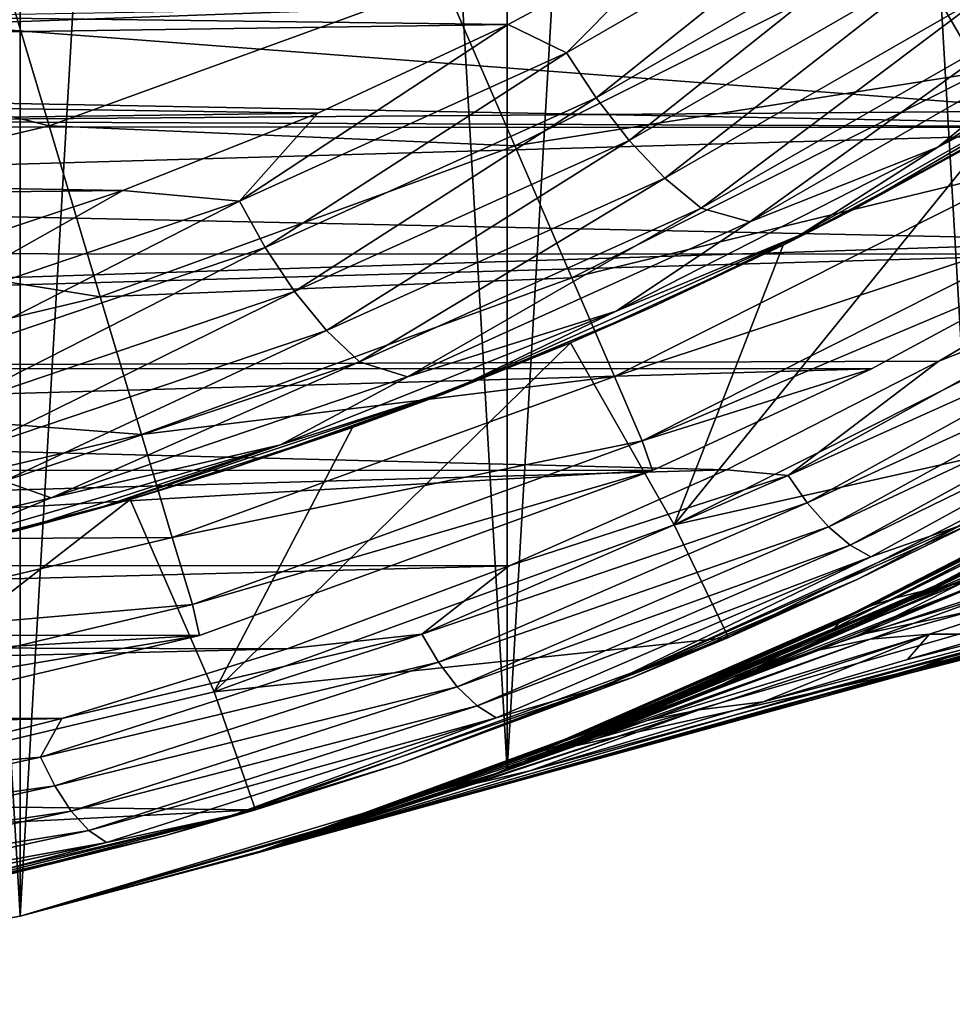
# Model space of a CAD drawing. Header units: metres. Extents: x -27 to 243, y -26 to 26.
# Tile 9 of 88: x 6.05 to 11.65, y -26.07 to -20.16. Entities that reach past the tile are written whole.
import ezdxf

# ---------------------------------------------------------------- set-up
doc = ezdxf.new("R2010")
doc.units = ezdxf.units.M
doc.layers.add('solid_ASS_SW0001', color=7, linetype='CONTINUOUS')

msp = doc.modelspace()

# ---------------------------------------------------------------- linework, layer by layer
at = {"layer": 'solid_ASS_SW0001'}
for points in [[(3.047328, 26.072519, 74), (3.047341, -26.072517, 74), (6.053592, -25.542444, 74)], [(3.047328, 26.072519, 74), (6.053592, -25.542444, 74), (6.053573, 25.542448, 74)], [(3.047341, 26.072517, -24), (6.053592, 25.542444, -24), (3.047328, -26.072519, -24)], [(6.053592, 25.542444, -24), (6.053573, -25.542448, -24), (3.047328, -26.072519, -24)], [(6.053573, 25.542448, 74), (6.053592, -25.542444, 74), (8.978042, -24.666925, 74)], [(6.053573, 25.542448, 74), (8.978042, -24.666925, 74), (8.978015, 24.666935, 74)], [(6.053592, 25.542444, -24), (8.978042, 24.666925, -24), (6.053573, -25.542448, -24)], [(8.978042, 24.666925, -24), (8.978015, -24.666935, -24), (6.053573, -25.542448, -24)], [(8.978015, 24.666935, 74), (8.978042, -24.666925, 74), (11.781051, -23.457821, 74)], [(8.978015, 24.666935, 74), (11.781051, -23.457821, 74), (11.78101, 23.457842, 74)], [(8.978042, 24.666925, -24), (11.781051, 23.457821, -24), (8.978015, -24.666935, -24)], [(11.781051, 23.457821, -24), (11.78101, -23.457842, -24), (8.978015, -24.666935, -24)], [(11.822951, -20.477386, 80.908371), (14.120281, -18.96637, 80.908371), (11.39139, -19.729919, 82.884712)], [(15.126881, -19.842985, 112.335358), (-16.499491, -19.288671, 100.320786), (-14.380916, -20.912313, 100.755432)], [(11.203548, -19.279936, 108.741531), (9.333773, -20.359827, 107.77002), (10.097287, -19.591499, 108.271217)], [(9.51138, -20.629824, 107.687103), (9.333773, -20.359827, 107.77002), (11.203548, -19.279936, 108.741531)], [(11.402727, -19.538738, 108.673218), (9.51138, -20.629824, 107.687103), (11.203548, -19.279936, 108.741531)], [(9.710573, -20.886068, 107.547562), (9.51138, -20.629824, 107.687103), (11.402727, -19.538738, 108.673218)], [(11.623529, -19.784519, 108.548119), (9.710573, -20.886068, 107.547562), (11.402727, -19.538738, 108.673218)], [(10.097287, -19.591499, 108.271217), (8.984238, -20.190697, 107.702629), (-10.872504, -19.937946, 100.140503)], [(6.227171, -20.799236, 84.756622), (5.863997, -19.586224, 86.50235), (3.550532, -20.134556, 86.50235)], [(6.227171, -20.799236, 84.756622), (8.599702, -19.935671, 84.756622), (5.863997, -19.586224, 86.50235)], [(9.333773, -20.359827, 107.77002), (8.984238, -20.190697, 107.702629), (10.097287, -19.591499, 108.271217)], [(9.023869, -20.91897, 82.884712), (11.39139, -19.729919, 82.884712), (8.599702, -19.935671, 84.756622)], [(11.822951, -20.477386, 80.908371), (11.39139, -19.729919, 82.884712), (9.023869, -20.91897, 82.884712)], [(9.9241, -21.11253, 107.349762), (9.710573, -20.886068, 107.547562), (11.623529, -19.784519, 108.548119)], [(11.857545, -20.001926, 108.3638), (9.9241, -21.11253, 107.349762), (11.623529, -19.784519, 108.548119)], [(12.388677, -20.249477, 107.876556), (13.398043, -19.765743, 108.001068), (11.563529, -20.92704, 107.01355)], [(12.712989, -20.331896, 107.208603), (11.563529, -20.92704, 107.01355), (13.398043, -19.765743, 108.001068)], [(15.126881, -19.842985, 112.335358), (-14.380916, -20.912313, 100.755432), (13.990574, -20.69726, 111.698212)], [(8.984238, -20.190697, 107.702629), (-9.815083, -20.464861, 100.420097), (-10.872504, -19.937946, 100.140503)], [(4.966006, -20.146992, 74.599998), (14.864305, -19.976547, 74.599998), (13.676497, -20.807775, 74.599998)], [(9.023869, -20.91897, 82.884712), (8.599702, -19.935671, 84.756622), (6.227171, -20.799236, 84.756622)], [(10.141807, -21.293516, 107.09819), (9.9241, -21.11253, 107.349762), (11.857545, -20.001926, 108.3638)], [(12.093373, -20.175922, 108.123901), (10.141807, -21.293516, 107.09819), (11.857545, -20.001926, 108.3638)], [(2.501367, -20.59868, 74.599998), (4.966006, -20.146992, 74.599998), (13.676497, -20.807775, 74.599998)], [(3.770428, -21.381527, 84.756622), (6.227171, -20.799236, 84.756622), (3.550532, -20.134556, 86.50235)], [(8.984238, -20.190697, 107.702629), (7.840134, -20.723459, 107.134041), (-9.815083, -20.464861, 100.420097)], [(7.370317, -21.250067, 106.796173), (7.840134, -20.723459, 107.134041), (8.984238, -20.190697, 107.702629)], [(9.333773, -20.359827, 107.77002), (7.370317, -21.250067, 106.796173), (8.984238, -20.190697, 107.702629)], [(12.093373, -20.175922, 108.123901), (10.433811, -21.374863, 106.845848), (10.141807, -21.293516, 107.09819)], [(12.093373, -20.175922, 108.123901), (12.388677, -20.249477, 107.876556), (10.433811, -21.374863, 106.845848)], [(10.433811, -21.374863, 106.845848), (12.388677, -20.249477, 107.876556), (11.563529, -20.92704, 107.01355)], [(12.712989, -20.331896, 107.208603), (10.734526, -21.455593, 106.166176), (11.563529, -20.92704, 107.01355)], [(11.057776, -21.300835, 106.108635), (10.734526, -21.455593, 106.166176), (12.712989, -20.331896, 107.208603)], [(12.234392, -20.647511, 106.662094), (11.057776, -21.300835, 106.108635), (12.712989, -20.331896, 107.208603)], [(7.52509, -21.529222, 106.699051), (7.370317, -21.250067, 106.796173), (9.333773, -20.359827, 107.77002)], [(9.51138, -20.629824, 107.687103), (7.52509, -21.529222, 106.699051), (9.333773, -20.359827, 107.77002)], [(7.840134, -20.723459, 107.134041), (-8.730992, -20.933666, 100.72094), (-9.815083, -20.464861, 100.420097)], [(9.365736, -21.711483, 80.908371), (11.822951, -20.477386, 80.908371), (9.023869, -20.91897, 82.884712)], [(12.145605, -21.036219, 78.850594), (11.822951, -20.477386, 80.908371), (9.365736, -21.711483, 80.908371)], [(0, -20.75, 74.599998), (2.501367, -20.59868, 74.599998), (13.676497, -20.807775, 74.599998)], [(7.701421, -21.794025, 106.545425), (7.52509, -21.529222, 106.699051), (9.51138, -20.629824, 107.687103)], [(9.710573, -20.886068, 107.547562), (7.701421, -21.794025, 106.545425), (9.51138, -20.629824, 107.687103)], [(12.234392, -20.647511, 106.662094), (11.874231, -20.856716, 83.689102), (11.057776, -21.300835, 106.108635)], [(13.990574, -20.69726, 111.698212), (-14.380916, -20.912313, 100.755432), (12.802638, -21.488497, 111.048134)], [(7.840134, -20.723459, 107.134041), (6.670812, -21.187445, 106.56958), (-8.730992, -20.933666, 100.72094)], [(7.370317, -21.250067, 106.796173), (6.670812, -21.187445, 106.56958), (7.840134, -20.723459, 107.134041)], [(0, -20.75, 74.599998), (13.676497, -20.807775, 74.599998), (-13.691469, -20.797926, 74.599998)], [(-13.691469, -20.797926, 74.599998), (13.676497, -20.807775, 74.599998), (-12.456742, -21.560135, 74.599998)], [(6.534315, -21.825129, 82.884712), (6.227171, -20.799236, 84.756622), (3.770428, -21.381527, 84.756622)], [(6.534315, -21.825129, 82.884712), (9.023869, -20.91897, 82.884712), (6.227171, -20.799236, 84.756622)], [(-12.456742, -21.560135, 74.599998), (13.676497, -20.807775, 74.599998), (12.441225, -21.569094, 74.599998)], [(9.980091, -23.19397, 76.599998), (10.634261, -21.515402, 83.689102), (11.874231, -20.856716, 83.689102)], [(12.607231, -21.87739, 76.599998), (9.980091, -23.19397, 76.599998), (11.874231, -20.856716, 83.689102)], [(11.057776, -21.300835, 106.108635), (11.874231, -20.856716, 83.689102), (10.634261, -21.515402, 83.689102)], [(12.802638, -21.488497, 111.048134), (-14.380916, -20.912313, 100.755432), (-12.111502, -22.295509, 101.278641)], [(9.365736, -21.711483, 80.908371), (9.023869, -20.91897, 82.884712), (6.534315, -21.825129, 82.884712)], [(7.893282, -22.027885, 106.334473), (7.701421, -21.794025, 106.545425), (9.710573, -20.886068, 107.547562)], [(9.9241, -21.11253, 107.349762), (7.893282, -22.027885, 106.334473), (9.710573, -20.886068, 107.547562)], [(6.670812, -21.187445, 106.56958), (-7.622324, -21.343147, 101.043564), (-8.730992, -20.933666, 100.72094)], [(10.433811, -21.374863, 106.845848), (11.563529, -20.92704, 107.01355), (9.632553, -21.911291, 106.018799)], [(10.734526, -21.455593, 106.166176), (9.632553, -21.911291, 106.018799), (11.563529, -20.92704, 107.01355)], [(9.621332, -22.303995, 78.850594), (12.145605, -21.036219, 78.850594), (9.365736, -21.711483, 80.908371)], [(12.35559, -21.399925, 76.735291), (12.145605, -21.036219, 78.850594), (9.621332, -22.303995, 78.850594)], [(8.091843, -22.214575, 106.071495), (7.893282, -22.027885, 106.334473), (9.9241, -21.11253, 107.349762)], [(10.141807, -21.293516, 107.09819), (8.091843, -22.214575, 106.071495), (9.9241, -21.11253, 107.349762)], [(6.670812, -21.187445, 106.56958), (5.481668, -21.581177, 106.012894), (-7.622324, -21.343147, 101.043564)], [(5.3262, -21.943901, 105.833031), (5.481668, -21.581177, 106.012894), (6.670812, -21.187445, 106.56958)], [(7.370317, -21.250067, 106.796173), (5.3262, -21.943901, 105.833031), (6.670812, -21.187445, 106.56958)], [(5.456787, -22.230225, 105.722206), (5.3262, -21.943901, 105.833031), (7.370317, -21.250067, 106.796173)], [(7.52509, -21.529222, 106.699051), (5.456787, -22.230225, 105.722206), (7.370317, -21.250067, 106.796173)], [(10.141807, -21.293516, 107.09819), (8.37997, -22.304588, 105.813766), (8.091843, -22.214575, 106.071495)], [(10.141807, -21.293516, 107.09819), (10.433811, -21.374863, 106.845848), (8.37997, -22.304588, 105.813766)], [(11.057776, -21.300835, 106.108635), (10.634261, -21.515402, 83.689102), (9.845304, -21.887669, 105.552803)], [(11.057776, -21.300835, 106.108635), (9.845304, -21.887669, 105.552803), (10.734526, -21.455593, 106.166176)], [(3.956397, -22.436142, 82.884712), (6.534315, -21.825129, 82.884712), (3.770428, -21.381527, 84.756622)], [(8.37997, -22.304588, 105.813766), (10.433811, -21.374863, 106.845848), (9.632553, -21.911291, 106.018799)], [(10.734526, -21.455593, 106.166176), (8.656106, -22.382353, 105.122826), (9.632553, -21.911291, 106.018799)], [(9.845304, -21.887669, 105.552803), (8.656106, -22.382353, 105.122826), (10.734526, -21.455593, 106.166176)], [(9.787674, -22.689621, 76.735291), (12.35559, -21.399925, 76.735291), (9.621332, -22.303995, 78.850594)], [(12.441225, -21.569094, 74.599998), (12.35559, -21.399925, 76.735291), (9.787674, -22.689621, 76.735291)], [(12.802638, -21.488497, 111.048134), (-12.111502, -22.295509, 101.278641), (11.568692, -22.211954, 110.390297)], [(9.980091, -23.19397, 76.599998), (9.357801, -22.100487, 83.689102), (10.634261, -21.515402, 83.689102)], [(9.845304, -21.887669, 105.552803), (10.634261, -21.515402, 83.689102), (9.357801, -22.100487, 83.689102)], [(12.802638, -21.488497, 111.048134), (11.568692, -22.211954, 110.390297), (12.765276, -21.740044, 110.949699)], [(-12.456742, -21.560135, 74.599998), (12.441225, -21.569094, 74.599998), (-11.180653, -22.248663, 74.599998)], [(-11.180653, -22.248663, 74.599998), (12.441225, -21.569094, 74.599998), (11.164654, -22.256697, 74.599998)], [(5.608911, -22.501726, 105.555), (5.456787, -22.230225, 105.722206), (7.52509, -21.529222, 106.699051)], [(7.701421, -21.794025, 106.545425), (5.608911, -22.501726, 105.555), (7.52509, -21.529222, 106.699051)], [(11.164654, -22.256697, 74.599998), (12.441225, -21.569094, 74.599998), (9.787674, -22.689621, 76.735291)], [(6.781867, -22.651972, 80.908371), (9.365736, -21.711483, 80.908371), (6.534315, -21.825129, 82.884712)], [(9.621332, -22.303995, 78.850594), (9.365736, -21.711483, 80.908371), (6.781867, -22.651972, 80.908371)], [(12.765276, -21.740044, 110.949699), (10.66551, -22.898258, 109.842079), (12.892633, -21.89694, 110.890503)], [(11.568692, -22.211954, 110.390297), (10.66551, -22.898258, 109.842079), (12.765276, -21.740044, 110.949699)], [(5.777847, -22.741377, 105.331329), (5.608911, -22.501726, 105.555), (7.701421, -21.794025, 106.545425)], [(7.893282, -22.027885, 106.334473), (5.777847, -22.741377, 105.331329), (7.701421, -21.794025, 106.545425)], [(6.781867, -22.651972, 80.908371), (6.534315, -21.825129, 82.884712), (3.956397, -22.436142, 82.884712)], [(8.37997, -22.304588, 105.813766), (9.632553, -21.911291, 106.018799), (7.615861, -22.713226, 105.028969)], [(8.656106, -22.382353, 105.122826), (7.615861, -22.713226, 105.028969), (9.632553, -21.911291, 106.018799)], [(9.845304, -21.887669, 105.552803), (9.357801, -22.100487, 83.689102), (8.602521, -22.405281, 104.998543)], [(9.845304, -21.887669, 105.552803), (8.602521, -22.405281, 104.998543), (8.656106, -22.382353, 105.122826)], [(12.607231, -21.87739, 76.599998), (13.006555, -22.512875, 76.599998), (9.980091, -23.19397, 76.599998)], [(10.66551, -22.898258, 109.842079), (10.77975, -23.061417, 109.773743), (12.892633, -21.89694, 110.890503)], [(12.892633, -21.89694, 110.890503), (10.77975, -23.061417, 109.773743), (13.031708, -22.035563, 110.788742)], [(5.956163, -22.932535, 105.057281), (5.777847, -22.741377, 105.331329), (7.893282, -22.027885, 106.334473)], [(8.091843, -22.214575, 106.071495), (5.956163, -22.932535, 105.057281), (7.893282, -22.027885, 106.334473)], [(10.77975, -23.061417, 109.773743), (10.906233, -23.20542, 109.663383), (13.031708, -22.035563, 110.788742)], [(13.031708, -22.035563, 110.788742), (10.906233, -23.20542, 109.663383), (13.172999, -22.14292, 110.647385)], [(7.217712, -24.196426, 76.599998), (8.04931, -22.609922, 83.689102), (9.357801, -22.100487, 83.689102)], [(9.980091, -23.19397, 76.599998), (7.217712, -24.196426, 76.599998), (9.357801, -22.100487, 83.689102)], [(8.602521, -22.405281, 104.998543), (9.357801, -22.100487, 83.689102), (8.04931, -22.609922, 83.689102)], [(10.906233, -23.20542, 109.663383), (11.036507, -23.31675, 109.514709), (13.172999, -22.14292, 110.647385)], [(13.172999, -22.14292, 110.647385), (11.036507, -23.31675, 109.514709), (13.305682, -22.209507, 110.4758)], [(11.568692, -22.211954, 110.390297), (-12.111502, -22.295509, 101.278641), (10.295301, -22.863302, 109.730148)], [(8.091843, -22.214575, 106.071495), (6.239615, -23.03224, 104.793747), (5.956163, -22.932535, 105.057281)], [(8.091843, -22.214575, 106.071495), (8.37997, -22.304588, 105.813766), (6.239615, -23.03224, 104.793747)], [(11.568692, -22.211954, 110.390297), (10.295301, -22.863302, 109.730148), (10.66551, -22.898258, 109.842079)], [(11.036507, -23.31675, 109.514709), (11.160658, -23.385542, 109.337692), (13.305682, -22.209507, 110.4758)], [(11.677229, -23.205502, 109.358665), (13.305682, -22.209507, 110.4758), (11.160658, -23.385542, 109.337692)], [(-11.180653, -22.248663, 74.599998), (11.164654, -22.256697, 74.599998), (-9.867416, -22.861408, 74.599998)], [(-9.867416, -22.861408, 74.599998), (11.164654, -22.256697, 74.599998), (9.850977, -22.868498, 74.599998)], [(9.850977, -22.868498, 74.599998), (11.164654, -22.256697, 74.599998), (9.787674, -22.689621, 76.735291)], [(10.295301, -22.863302, 109.730148), (-12.111502, -22.295509, 101.278641), (-9.711754, -23.427725, 101.89743)], [(6.239615, -23.03224, 104.793747), (8.37997, -22.304588, 105.813766), (7.615861, -22.713226, 105.028969)], [(6.966948, -23.270149, 78.850594), (9.621332, -22.303995, 78.850594), (6.781867, -22.651972, 80.908371)], [(9.787674, -22.689621, 76.735291), (9.621332, -22.303995, 78.850594), (6.966948, -23.270149, 78.850594)], [(8.656106, -22.382353, 105.122826), (6.489299, -23.106039, 104.091965), (7.615861, -22.713226, 105.028969)], [(7.334905, -22.851677, 104.44928), (6.489299, -23.106039, 104.091965), (8.656106, -22.382353, 105.122826)], [(8.602521, -22.405281, 104.998543), (7.334905, -22.851677, 104.44928), (8.656106, -22.382353, 105.122826)], [(4.106285, -23.286131, 80.908371), (6.781867, -22.651972, 80.908371), (3.956397, -22.436142, 82.884712)], [(8.602521, -22.405281, 104.998543), (8.04931, -22.609922, 83.689102), (7.334905, -22.851677, 104.44928)], [(9.980091, -23.19397, 76.599998), (13.006555, -22.512875, 76.599998), (10.305805, -23.870281, 76.599998)], [(10.305805, -23.870281, 76.599998), (13.006555, -22.512875, 76.599998), (11.083586, -23.519228, 108.831581)], [(13.006555, -22.512875, 76.599998), (11.75444, -23.191231, 109.162796), (11.083586, -23.519228, 108.831581)], [(7.217712, -24.196426, 76.599998), (6.713362, -23.041935, 83.689102), (8.04931, -22.609922, 83.689102)], [(7.334905, -22.851677, 104.44928), (8.04931, -22.609922, 83.689102), (6.713362, -23.041935, 83.689102)], [(11.085445, -23.856329, 17.9594), (15.222502, -22.607632, 20.094667), (13.334743, -23.376749, 20.963863)], [(11.085445, -23.856329, 17.9594), (12.861256, -23.106901, 17.162962), (15.222502, -22.607632, 20.094667)], [(6.966948, -23.270149, 78.850594), (6.781867, -22.651972, 80.908371), (4.106285, -23.286131, 80.908371)], [(7.087397, -23.672478, 76.735291), (9.787674, -22.689621, 76.735291), (6.966948, -23.270149, 78.850594)], [(9.850977, -22.868498, 74.599998), (9.787674, -22.689621, 76.735291), (7.087397, -23.672478, 76.735291)], [(11.49626, -23.586632, 7.359833), (13.450164, -22.642702, 6.650261), (11.713971, -23.541016, 12.52745)], [(13.175901, -22.705635, 1.597979), (13.450164, -22.642702, 6.650261), (11.49626, -23.586632, 7.359833)], [(6.239615, -23.03224, 104.793747), (7.615861, -22.713226, 105.028969), (5.524624, -23.326939, 104.055557)], [(6.048007, -23.225452, 103.908363), (5.524624, -23.326939, 104.055557), (7.615861, -22.713226, 105.028969)], [(6.489299, -23.106039, 104.091965), (6.048007, -23.225452, 103.908363), (7.615861, -22.713226, 105.028969)], [(11.313553, -23.632248, 2.180015), (13.175901, -22.705635, 1.597979), (11.49626, -23.586632, 7.359833)], [(12.954785, -22.768568, -3.469559), (13.175901, -22.705635, 1.597979), (11.313553, -23.632248, 2.180015)], [(11.16646, -23.677864, -3.010027), (12.954785, -22.768568, -3.469559), (11.313553, -23.632248, 2.180015)], [(12.787617, -22.831499, -8.549353), (12.954785, -22.768568, -3.469559), (11.16646, -23.677864, -3.010027)], [(-9.867416, -22.861408, 74.599998), (9.850977, -22.868498, 74.599998), (-7.14655, -23.852396, 74.599998)], [(10.295301, -22.863302, 109.730148), (-9.711754, -23.427725, 101.89743), (8.988851, -23.439388, 109.072723)], [(-7.14655, -23.852396, 74.599998), (9.850977, -22.868498, 74.599998), (7.12941, -23.857525, 74.599998)], [(7.334905, -22.851677, 104.44928), (6.713362, -23.041935, 83.689102), (6.489299, -23.106039, 104.091965)], [(7.12941, -23.857525, 74.599998), (9.850977, -22.868498, 74.599998), (7.087397, -23.672478, 76.735291)], [(10.295301, -22.863302, 109.730148), (8.988851, -23.439388, 109.072723), (10.66551, -22.898258, 109.842079)], [(11.055518, -23.72348, -8.208281), (12.787617, -22.831499, -8.549353), (11.16646, -23.677864, -3.010027)], [(12.67497, -22.894432, -13.638348), (12.787617, -22.831499, -8.549353), (11.055518, -23.72348, -8.208281)], [(5.956163, -22.932535, 105.057281), (6.239615, -23.03224, 104.793747), (4.026041, -23.550714, 103.798531)], [(10.66551, -22.898258, 109.842079), (8.464596, -23.849991, 108.736946), (10.77975, -23.061417, 109.773743)], [(8.988851, -23.439388, 109.072723), (8.464596, -23.849991, 108.736946), (10.66551, -22.898258, 109.842079)], [(10.981111, -23.769098, -13.412701), (12.67497, -22.894432, -13.638348), (11.055518, -23.72348, -8.208281)], [(12.617301, -22.957365, -18.73349), (12.67497, -22.894432, -13.638348), (10.981111, -23.769098, -13.412701)], [(12.702623, -23.013739, 45.685783), (11.386891, -23.651665, 44.753956), (13.104294, -22.909723, 45.30302)], [(11.75927, -23.50568, 44.37986), (13.104294, -22.909723, 45.30302), (11.386891, -23.651665, 44.753956)], [(12.831977, -22.899845, -23.82666), (11.534553, -23.580004, -23.82666), (11.78101, -23.457842, -24)], [(12.617301, -22.957365, -18.73349), (11.534553, -23.580004, -23.82666), (12.831977, -22.899845, -23.82666)], [(10.943545, -23.814714, -18.621239), (11.534553, -23.580004, -23.82666), (12.617301, -22.957365, -18.73349)], [(10.943545, -23.814714, -18.621239), (12.617301, -22.957365, -18.73349), (10.981111, -23.769098, -13.412701)], [(4.026041, -23.550714, 103.798531), (6.239615, -23.03224, 104.793747), (5.524624, -23.326939, 104.055557)], [(4.357723, -24.871122, 76.599998), (5.354408, -23.395092, 83.689102), (6.713362, -23.041935, 83.689102)], [(7.217712, -24.196426, 76.599998), (4.357723, -24.871122, 76.599998), (6.713362, -23.041935, 83.689102)], [(6.489299, -23.106039, 104.091965), (6.713362, -23.041935, 83.689102), (5.354408, -23.395092, 83.689102)], [(12.702623, -23.013739, 45.685783), (11.595687, -23.550001, 45.052845), (11.386891, -23.651665, 44.753956)], [(12.702623, -23.013739, 45.685783), (12.32181, -23.178341, 46.088295), (11.595687, -23.550001, 45.052845)], [(6.489299, -23.106039, 104.091965), (5.354408, -23.395092, 83.689102), (6.048007, -23.225452, 103.908363)], [(8.464596, -23.849991, 108.736946), (8.564909, -24.01827, 108.659744), (10.77975, -23.061417, 109.773743)], [(10.77975, -23.061417, 109.773743), (8.564909, -24.01827, 108.659744), (10.906233, -23.20542, 109.663383)], [(11.713971, -23.541016, 12.52745), (12.861256, -23.106901, 17.162962), (11.085445, -23.856329, 17.9594)], [(9.980091, -23.19397, 76.599998), (10.305805, -23.870281, 76.599998), (7.217712, -24.196426, 76.599998)], [(8.564909, -24.01827, 108.659744), (8.678037, -24.16667, 108.541031), (10.906233, -23.20542, 109.663383)], [(10.906233, -23.20542, 109.663383), (8.678037, -24.16667, 108.541031), (11.036507, -23.31675, 109.514709)], [(9.546847, -24.169558, 108.271606), (11.083586, -23.519228, 108.831581), (11.75444, -23.191231, 109.162796)], [(9.546847, -24.169558, 108.271606), (11.75444, -23.191231, 109.162796), (11.677229, -23.205502, 109.358665)], [(9.546847, -24.169558, 108.271606), (11.677229, -23.205502, 109.358665), (11.160658, -23.385542, 109.337692)], [(11.595687, -23.550001, 45.052845), (12.32181, -23.178341, 46.088295), (11.781051, -23.457821, 74)], [(4.218349, -23.921618, 78.850594), (6.966948, -23.270149, 78.850594), (4.106285, -23.286131, 80.908371)], [(7.087397, -23.672478, 76.735291), (6.966948, -23.270149, 78.850594), (4.218349, -23.921618, 78.850594)], [(8.678037, -24.16667, 108.541031), (8.796635, -24.281244, 108.385216), (11.036507, -23.31675, 109.514709)], [(11.036507, -23.31675, 109.514709), (8.796635, -24.281244, 108.385216), (11.160658, -23.385542, 109.337692)], [(13.864985, -23.3773, 43.140884), (7.599034, -25.126026, 39.332893), (10.815083, -24.200132, 41.143841)], [(13.864985, -23.3773, 43.140884), (9.114299, -24.671061, 40.338673), (7.599034, -25.126026, 39.332893)], [(8.796635, -24.281244, 108.385216), (8.911758, -24.351833, 108.202888), (11.160658, -23.385542, 109.337692)], [(9.546847, -24.169558, 108.271606), (11.160658, -23.385542, 109.337692), (8.911758, -24.351833, 108.202888)], [(13.864985, -23.3773, 43.140884), (10.514338, -24.256447, 41.264805), (9.114299, -24.671061, 40.338673)], [(9.274836, -24.546679, 18.771238), (13.334743, -23.376749, 20.963863), (11.393282, -24.072086, 21.844337)], [(9.274836, -24.546679, 18.771238), (11.085445, -23.856329, 17.9594), (13.334743, -23.376749, 20.963863)], [(13.864985, -23.3773, 43.140884), (11.381757, -24.00222, 41.836781), (10.514338, -24.256447, 41.264805)], [(10.80034, -23.956017, 43.068405), (12.531306, -23.380369, 43.687935), (12.144031, -23.416059, 44.024155)], [(10.80034, -23.956017, 43.068405), (11.157684, -23.880306, 42.745026), (12.531306, -23.380369, 43.687935)], [(13.990157, -23.375711, 42.911678), (10.815083, -24.200132, 41.143841), (12.589314, -23.735518, 38.824184)], [(13.864985, -23.3773, 43.140884), (10.815083, -24.200132, 41.143841), (13.990157, -23.375711, 42.911678)], [(11.157684, -23.880306, 42.745026), (12.914333, -23.393728, 43.374874), (12.531306, -23.380369, 43.687935)], [(11.157684, -23.880306, 42.745026), (11.513705, -23.850468, 42.43924), (12.914333, -23.393728, 43.374874)], [(13.864985, -23.3773, 43.140884), (11.905033, -23.849817, 42.180969), (11.381757, -24.00222, 41.836781)], [(13.334743, -23.376749, 20.963863), (13.730838, -23.483223, 23.171976), (11.393282, -24.072086, 21.844337)], [(11.513705, -23.850468, 42.43924), (11.905033, -23.849817, 42.180969), (12.914333, -23.393728, 43.374874)], [(8.988851, -23.439388, 109.072723), (-9.711754, -23.427725, 101.89743), (-8.469038, -23.896645, 102.24456)], [(8.988851, -23.439388, 109.072723), (-8.469038, -23.896645, 102.24456), (7.65594, -23.93786, 108.422806)], [(8.988851, -23.439388, 109.072723), (7.65594, -23.93786, 108.422806), (8.464596, -23.849991, 108.736946)], [(10.200159, -24.187172, -23.82666), (8.978015, -24.666935, -24), (11.78101, -23.457842, -24)], [(11.595687, -23.550001, 45.052845), (11.781051, -23.457821, 74), (8.978042, -24.666925, 74)], [(11.534553, -23.580004, -23.82666), (10.200159, -24.187172, -23.82666), (11.78101, -23.457842, -24)], [(11.75927, -23.50568, 44.37986), (10.448887, -24.080765, 43.408165), (12.144031, -23.416059, 44.024155)], [(10.80034, -23.956017, 43.068405), (12.144031, -23.416059, 44.024155), (10.448887, -24.080765, 43.408165)], [(9.546847, -24.169558, 108.271606), (9.724686, -24.112869, 108.175568), (11.083586, -23.519228, 108.831581)], [(10.305805, -23.870281, 76.599998), (11.083586, -23.519228, 108.831581), (9.724686, -24.112869, 108.175568)], [(11.75927, -23.50568, 44.37986), (10.980753, -23.842936, 44.171879), (10.448887, -24.080765, 43.408165)], [(13.730838, -23.483223, 23.171976), (13.689907, -23.499937, 23.266024), (10.544105, -24.299751, 21.421379)], [(11.393282, -24.072086, 21.844337), (13.730838, -23.483223, 23.171976), (10.544105, -24.299751, 21.421379)], [(10.544105, -24.299751, 21.421379), (13.689907, -23.499937, 23.266024), (12.541418, -23.768179, 29.073421)], [(11.75927, -23.50568, 44.37986), (11.386891, -23.651665, 44.753956), (10.980753, -23.842936, 44.171879)], [(11.386891, -23.651665, 44.753956), (11.595687, -23.550001, 45.052845), (8.978042, -24.666925, 74)], [(9.600536, -24.406385, 13.390154), (11.713971, -23.541016, 12.52745), (11.085445, -23.856329, 17.9594)], [(11.49626, -23.586632, 7.359833), (11.713971, -23.541016, 12.52745), (9.600536, -24.406385, 13.390154)], [(10.943545, -23.814714, -18.621239), (10.200159, -24.187172, -23.82666), (11.534553, -23.580004, -23.82666)], [(9.400037, -24.455723, 2.775835), (11.313553, -23.632248, 2.180015), (9.491488, -24.431055, 8.086061)], [(11.16646, -23.677864, -3.010027), (11.313553, -23.632248, 2.180015), (9.400037, -24.455723, 2.775835)], [(9.491488, -24.431055, 8.086061), (11.49626, -23.586632, 7.359833), (9.600536, -24.406385, 13.390154)], [(11.313553, -23.632248, 2.180015), (11.49626, -23.586632, 7.359833), (9.491488, -24.431055, 8.086061)], [(4.291276, -24.335209, 76.735291), (7.087397, -23.672478, 76.735291), (4.218349, -23.921618, 78.850594)], [(7.12941, -23.857525, 74.599998), (7.087397, -23.672478, 76.735291), (4.291276, -24.335209, 76.735291)], [(10.980753, -23.842936, 44.171879), (11.386891, -23.651665, 44.753956), (8.978042, -24.666925, 74)], [(9.326486, -24.480392, -2.539529), (11.16646, -23.677864, -3.010027), (9.400037, -24.455723, 2.775835)], [(11.055518, -23.72348, -8.208281), (11.16646, -23.677864, -3.010027), (9.326486, -24.480392, -2.539529)], [(12.589314, -23.735518, 38.824184), (7.599034, -25.126026, 39.332893), (7.596444, -25.12681, 39.06197)], [(12.541418, -23.768179, 29.073421), (12.589314, -23.735518, 38.824184), (7.596444, -25.12681, 39.06197)], [(10.815083, -24.200132, 41.143841), (7.599034, -25.126026, 39.332893), (12.589314, -23.735518, 38.824184)], [(9.271107, -24.505062, -7.859022), (11.055518, -23.72348, -8.208281), (9.326486, -24.480392, -2.539529)], [(10.981111, -23.769098, -13.412701), (11.055518, -23.72348, -8.208281), (9.271107, -24.505062, -7.859022)], [(12.541418, -23.768179, 29.073421), (7.596444, -25.12681, 39.06197), (7.510546, -25.152618, 29.319689)], [(10.544105, -24.299751, 21.421379), (12.541418, -23.768179, 29.073421), (7.510546, -25.152618, 29.319689)], [(9.215595, -24.554399, -18.506275), (10.200159, -24.187172, -23.82666), (10.943545, -23.814714, -18.621239)], [(9.215595, -24.554399, -18.506275), (10.943545, -23.814714, -18.621239), (9.234092, -24.529732, -13.181614)], [(9.234092, -24.529732, -13.181614), (10.981111, -23.769098, -13.412701), (9.271107, -24.505062, -7.859022)], [(10.943545, -23.814714, -18.621239), (10.981111, -23.769098, -13.412701), (9.234092, -24.529732, -13.181614)], [(-7.14655, -23.852396, 74.599998), (7.12941, -23.857525, 74.599998), (-4.33108, -24.520435, 74.599998)], [(-4.33108, -24.520435, 74.599998), (7.12941, -23.857525, 74.599998), (4.313457, -24.52354, 74.599998)], [(4.313457, -24.52354, 74.599998), (7.12941, -23.857525, 74.599998), (4.291276, -24.335209, 76.735291)], [(8.464596, -23.849991, 108.736946), (6.176056, -24.587904, 107.648857), (8.564909, -24.01827, 108.659744)], [(6.303248, -24.35721, 107.784836), (6.176056, -24.587904, 107.648857), (8.464596, -23.849991, 108.736946)], [(7.65594, -23.93786, 108.422806), (6.303248, -24.35721, 107.784836), (8.464596, -23.849991, 108.736946)], [(7.217712, -24.196426, 76.599998), (10.305805, -23.870281, 76.599998), (7.465697, -24.905087, 76.599998)], [(7.465697, -24.905087, 76.599998), (10.305805, -23.870281, 76.599998), (8.337339, -24.626993, 107.52639)], [(10.305805, -23.870281, 76.599998), (9.724686, -24.112869, 108.175568), (8.337339, -24.626993, 107.52639)], [(10.448887, -24.080765, 43.408165), (10.980753, -23.842936, 44.171879), (8.978042, -24.666925, 74)], [(9.600536, -24.406385, 13.390154), (11.085445, -23.856329, 17.9594), (9.274836, -24.546679, 18.771238)], [(10.80034, -23.956017, 43.068405), (9.506388, -24.468164, 42.054749), (11.157684, -23.880306, 42.745026)], [(9.818037, -24.367859, 41.76062), (11.157684, -23.880306, 42.745026), (9.506388, -24.468164, 42.054749)], [(9.818037, -24.367859, 41.76062), (11.513705, -23.850468, 42.43924), (11.157684, -23.880306, 42.745026)], [(9.818037, -24.367859, 41.76062), (10.130646, -24.305557, 41.481186), (11.513705, -23.850468, 42.43924)], [(10.130646, -24.305557, 41.481186), (10.514338, -24.256447, 41.264805), (11.513705, -23.850468, 42.43924)], [(10.514338, -24.256447, 41.264805), (11.381757, -24.00222, 41.836781), (11.513705, -23.850468, 42.43924)], [(11.381757, -24.00222, 41.836781), (11.905033, -23.849817, 42.180969), (11.513705, -23.850468, 42.43924)], [(7.65594, -23.93786, 108.422806), (-8.469038, -23.896645, 102.24456), (-7.201019, -24.299017, 102.617645)], [(7.65594, -23.93786, 108.422806), (-7.201019, -24.299017, 102.617645), (6.303248, -24.35721, 107.784836)], [(10.80034, -23.956017, 43.068405), (9.680711, -24.399719, 42.305027), (9.506388, -24.468164, 42.054749)], [(10.80034, -23.956017, 43.068405), (10.34123, -24.127193, 43.25346), (9.680711, -24.399719, 42.305027)], [(10.80034, -23.956017, 43.068405), (10.448887, -24.080765, 43.408165), (10.34123, -24.127193, 43.25346)], [(6.176056, -24.587904, 107.648857), (6.261562, -24.760185, 107.563126), (8.564909, -24.01827, 108.659744)], [(8.564909, -24.01827, 108.659744), (6.261562, -24.760185, 107.563126), (8.678037, -24.16667, 108.541031)], [(11.393282, -24.072086, 21.844337), (10.544105, -24.299751, 21.421379), (7.442437, -25.172855, 19.602022)], [(9.274836, -24.546679, 18.771238), (11.393282, -24.072086, 21.844337), (7.442437, -25.172855, 19.602022)], [(9.546847, -24.169558, 108.271606), (8.337339, -24.626993, 107.52639), (9.724686, -24.112869, 108.175568)], [(10.34123, -24.127193, 43.25346), (10.448887, -24.080765, 43.408165), (8.978042, -24.666925, 74)], [(6.261562, -24.760185, 107.563126), (6.360498, -24.912024, 107.436363), (8.678037, -24.16667, 108.541031)], [(8.678037, -24.16667, 108.541031), (6.360498, -24.912024, 107.436363), (8.796635, -24.281244, 108.385216)], [(7.330953, -24.937845, 107.197975), (8.337339, -24.626993, 107.52639), (9.546847, -24.169558, 108.271606)], [(7.330953, -24.937845, 107.197975), (9.546847, -24.169558, 108.271606), (8.911758, -24.351833, 108.202888)], [(9.680711, -24.399719, 42.305027), (10.34123, -24.127193, 43.25346), (8.978042, -24.666925, 74)], [(7.217712, -24.196426, 76.599998), (7.465697, -24.905087, 76.599998), (4.357723, -24.871122, 76.599998)], [(10.200159, -24.187172, -23.82666), (8.833902, -24.718914, -23.82666), (8.978015, -24.666935, -24)], [(9.215595, -24.554399, -18.506275), (8.833902, -24.718914, -23.82666), (10.200159, -24.187172, -23.82666)], [(6.360498, -24.912024, 107.436363), (6.466705, -25.02914, 107.273651), (8.796635, -24.281244, 108.385216)], [(8.796635, -24.281244, 108.385216), (6.466705, -25.02914, 107.273651), (8.911758, -24.351833, 108.202888)], [(9.114299, -24.671061, 40.338673), (10.514338, -24.256447, 41.264805), (10.130646, -24.305557, 41.481186)], [(6.303248, -24.35721, 107.784836), (-7.201019, -24.299017, 102.617645), (-5.909763, -24.633692, 103.01722)], [(6.466705, -25.02914, 107.273651), (6.572265, -25.101143, 107.086166), (8.911758, -24.351833, 108.202888)], [(7.330953, -24.937845, 107.197975), (8.911758, -24.351833, 108.202888), (6.572265, -25.101143, 107.086166)], [(10.544105, -24.299751, 21.421379), (7.510546, -25.152618, 29.319689), (7.442437, -25.172855, 19.602022)], [(9.818037, -24.367859, 41.76062), (8.556746, -24.816216, 40.695305), (10.130646, -24.305557, 41.481186)], [(8.788265, -24.747444, 40.479996), (10.130646, -24.305557, 41.481186), (8.556746, -24.816216, 40.695305)], [(8.788265, -24.747444, 40.479996), (9.114299, -24.671061, 40.338673), (10.130646, -24.305557, 41.481186)], [(6.303248, -24.35721, 107.784836), (-5.909763, -24.633692, 103.01722), (4.936773, -24.696825, 107.162529)], [(6.303248, -24.35721, 107.784836), (4.936773, -24.696825, 107.162529), (6.176056, -24.587904, 107.648857)], [(9.600536, -24.406385, 13.390154), (7.442437, -25.172855, 19.602022), (7.441893, -25.173016, 14.345519)], [(9.491488, -24.431055, 8.086061), (9.600536, -24.406385, 13.390154), (7.441893, -25.173016, 14.345519)], [(9.600536, -24.406385, 13.390154), (9.274836, -24.546679, 18.771238), (7.442437, -25.172855, 19.602022)], [(9.818037, -24.367859, 41.76062), (9.000959, -24.658573, 41.329937), (8.556746, -24.816216, 40.695305)], [(9.506388, -24.468164, 42.054749), (9.680711, -24.399719, 42.305027), (8.978042, -24.666925, 74)], [(9.818037, -24.367859, 41.76062), (9.506388, -24.468164, 42.054749), (9.000959, -24.658573, 41.329937)], [(9.400037, -24.455723, 2.775835), (7.441474, -25.17314, 8.926988), (7.441199, -25.173222, 3.456668)], [(9.326486, -24.480392, -2.539529), (9.400037, -24.455723, 2.775835), (7.441199, -25.173222, 3.456668)], [(9.491488, -24.431055, 8.086061), (7.441893, -25.173016, 14.345519), (7.441474, -25.17314, 8.926988)], [(9.400037, -24.455723, 2.775835), (9.491488, -24.431055, 8.086061), (7.441474, -25.17314, 8.926988)], [(9.000959, -24.658573, 41.329937), (9.506388, -24.468164, 42.054749), (8.978042, -24.666925, 74)], [(9.234092, -24.529732, -13.181614), (7.441072, -25.173258, -7.421888), (7.44107, -25.17326, -12.842182)], [(9.215595, -24.554399, -18.506275), (9.234092, -24.529732, -13.181614), (7.44107, -25.17326, -12.842182)], [(9.271107, -24.505062, -7.859022), (7.441091, -25.173252, -2.05194), (7.441072, -25.173258, -7.421888)], [(9.234092, -24.529732, -13.181614), (9.271107, -24.505062, -7.859022), (7.441072, -25.173258, -7.421888)], [(9.326486, -24.480392, -2.539529), (7.441094, -25.173252, -1.708053), (7.441091, -25.173252, -2.05194)], [(9.271107, -24.505062, -7.859022), (9.326486, -24.480392, -2.539529), (7.441091, -25.173252, -2.05194)], [(9.326486, -24.480392, -2.539529), (7.441199, -25.173222, 3.456668), (7.441094, -25.173252, -1.708053)], [(6.176056, -24.587904, 107.648857), (3.814392, -25.104099, 106.591591), (6.261562, -24.760185, 107.563126)], [(4.936773, -24.696825, 107.162529), (3.814392, -25.104099, 106.591591), (6.176056, -24.587904, 107.648857)], [(9.215595, -24.554399, -18.506275), (7.44107, -25.17326, -12.842182), (7.441113, -25.173246, -18.312305)], [(9.215595, -24.554399, -18.506275), (7.441113, -25.173246, -18.312305), (8.833902, -24.718914, -23.82666)], [(7.465697, -24.905087, 76.599998), (8.337339, -24.626993, 107.52639), (6.928475, -25.059853, 106.888603)], [(7.330953, -24.937845, 107.197975), (6.928475, -25.059853, 106.888603), (8.337339, -24.626993, 107.52639)], [(7.441204, -25.17322, -23.82666), (6.053573, -25.542448, -24), (8.978015, -24.666935, -24)], [(8.556746, -24.816216, 40.695305), (8.978042, -24.666925, 74), (6.053592, -25.542444, 74)], [(8.833902, -24.718914, -23.82666), (7.441204, -25.17322, -23.82666), (8.978015, -24.666935, -24)], [(8.788265, -24.747444, 40.479996), (7.599034, -25.126026, 39.332893), (9.114299, -24.671061, 40.338673)], [(8.556746, -24.816216, 40.695305), (9.000959, -24.658573, 41.329937), (8.978042, -24.666925, 74)], [(3.814392, -25.104099, 106.591591), (3.884152, -25.27923, 106.497765), (6.261562, -24.760185, 107.563126)], [(6.261562, -24.760185, 107.563126), (3.884152, -25.27923, 106.497765), (6.360498, -24.912024, 107.436363)], [(8.833902, -24.718914, -23.82666), (7.441113, -25.173246, -18.312305), (7.441204, -25.17322, -23.82666)], [(8.788265, -24.747444, 40.479996), (8.307027, -24.900919, 40.339382), (7.599034, -25.126026, 39.332893)], [(8.788265, -24.747444, 40.479996), (8.556746, -24.816216, 40.695305), (8.307027, -24.900919, 40.339382)], [(8.307027, -24.900919, 40.339382), (8.556746, -24.816216, 40.695305), (6.053592, -25.542444, 74)], [(4.357723, -24.871122, 76.599998), (7.465697, -24.905087, 76.599998), (1.43855, -25.208988, 76.599998)], [(1.43855, -25.208988, 76.599998), (7.465697, -24.905087, 76.599998), (4.524837, -25.603239, 76.599998)], [(3.884152, -25.27923, 106.497765), (3.968012, -25.433525, 106.363327), (6.360498, -24.912024, 107.436363)], [(6.360498, -24.912024, 107.436363), (3.968012, -25.433525, 106.363327), (6.466705, -25.02914, 107.273651)], [(4.524837, -25.603239, 76.599998), (7.465697, -24.905087, 76.599998), (5.504127, -25.410719, 106.265739)], [(5.041608, -25.503632, 106.150139), (6.928475, -25.059853, 106.888603), (7.330953, -24.937845, 107.197975)], [(5.041608, -25.503632, 106.150139), (7.330953, -24.937845, 107.197975), (6.572265, -25.101143, 107.086166)], [(7.465697, -24.905087, 76.599998), (6.928475, -25.059853, 106.888603), (5.504127, -25.410719, 106.265739)], [(7.599034, -25.126026, 39.332893), (8.307027, -24.900919, 40.339382), (6.053592, -25.542444, 74)], [(3.968012, -25.433525, 106.363327), (4.061069, -25.552462, 106.194016), (6.466705, -25.02914, 107.273651)], [(6.466705, -25.02914, 107.273651), (4.061069, -25.552462, 106.194016), (6.572265, -25.101143, 107.086166)], [(5.041608, -25.503632, 106.150139), (5.504127, -25.410719, 106.265739), (6.928475, -25.059853, 106.888603)], [(4.061069, -25.552462, 106.194016), (4.156497, -25.625484, 106.001556), (6.572265, -25.101143, 107.086166)], [(5.041608, -25.503632, 106.150139), (6.572265, -25.101143, 107.086166), (4.156497, -25.625484, 106.001556)], [(7.441204, -25.17322, -23.82666), (6.053592, -25.542444, 74), (6.053573, -25.542448, -24)], [(7.596444, -25.12681, 39.06197), (7.599034, -25.126026, 39.332893), (6.053592, -25.542444, 74)], [(7.510546, -25.152618, 29.319689), (7.596444, -25.12681, 39.06197), (6.053592, -25.542444, 74)], [(7.442437, -25.172855, 19.602022), (7.510546, -25.152618, 29.319689), (6.053592, -25.542444, 74)], [(7.441893, -25.173016, 14.345519), (7.442437, -25.172855, 19.602022), (6.053592, -25.542444, 74)], [(7.441474, -25.17314, 8.926988), (7.441893, -25.173016, 14.345519), (6.053592, -25.542444, 74)], [(7.441199, -25.173222, 3.456668), (7.441474, -25.17314, 8.926988), (6.053592, -25.542444, 74)], [(7.441204, -25.17322, -23.82666), (7.441113, -25.173246, -18.312305), (6.053592, -25.542444, 74)], [(7.441094, -25.173252, -1.708053), (7.441199, -25.173222, 3.456668), (6.053592, -25.542444, 74)], [(7.441113, -25.173246, -18.312305), (7.44107, -25.17326, -12.842182), (6.053592, -25.542444, 74)], [(7.441091, -25.173252, -2.05194), (7.441094, -25.173252, -1.708053), (6.053592, -25.542444, 74)], [(7.441072, -25.173258, -7.421888), (7.441091, -25.173252, -2.05194), (6.053592, -25.542444, 74)], [(7.44107, -25.17326, -12.842182), (7.441072, -25.173258, -7.421888), (6.053592, -25.542444, 74)], [(3.047341, -26.072517, 74), (3.047328, -26.072519, -24), (6.053573, -25.542448, -24)], [(6.053592, -25.542444, 74), (3.047341, -26.072517, 74), (6.053573, -25.542448, -24)]]:
    msp.add_3dface(points, dxfattribs=at)

doc.saveas('drawing.dxf')
